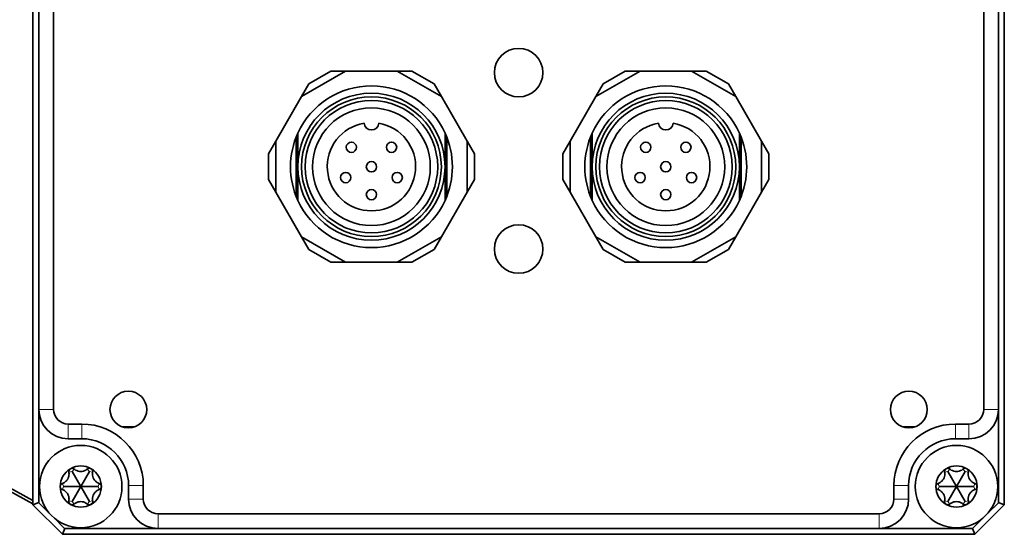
# Model space of a CAD drawing. Header units: millimetres. Extents: x 10 to 1178, y 10 to 830.
# Tile 18 of 33: x 942 to 1009, y 378 to 413. Entities that reach past the tile are written whole.
import ezdxf

# ---------------------------------------------------------------- set-up
doc = ezdxf.new("R2010")
doc.units = ezdxf.units.MM
doc.header["$LTSCALE"] = 2
doc.layers.add('Sichtbar (ISO)', color=7, linetype='Continuous', lineweight=35)
doc.layers.add('Sichtbar schmal (ISO)', color=7, linetype='Continuous', lineweight=18)

msp = doc.modelspace()

# ---------------------------------------------------------------- linework, layer by layer
at = {"layer": 'Sichtbar (ISO)'}
for p, q in [((942.93333158, 380.06333117), (942.93333158, 446.06333117)), ((1008.93333158, 446.06333117), (1008.93333158, 380.06333117)), ((943.33333158, 386.56333117), (943.33333158, 439.56333117)), ((944.33333158, 439.56333117), (944.33333158, 386.56333117)), ((1007.53333158, 386.56333117), (1007.53333158, 439.56333117)), ((1008.53333158, 439.56333117), (1008.53333158, 386.56333117)), ((964.18055483, 409.56333117), (961.18055483, 407.83128036)), ((961.68055483, 408.69730577), (963.18055483, 409.56333117)), ((963.18055483, 409.56333117), (964.18055483, 409.56333117)), ((967.68610833, 409.56333117), (964.18055483, 409.56333117)), ((967.68610833, 409.56333117), (968.68610833, 409.56333117)), ((970.68610833, 407.83128036), (967.68610833, 409.56333117)), ((968.68610833, 409.56333117), (970.18610833, 408.69730577)), ((984.18055483, 409.56333117), (981.18055483, 407.83128036)), ((981.68055483, 408.69730577), (983.18055483, 409.56333117)), ((983.18055483, 409.56333117), (984.18055483, 409.56333117)), ((987.68610833, 409.56333117), (984.18055483, 409.56333117)), ((987.68610833, 409.56333117), (988.68610833, 409.56333117)), ((990.68610833, 407.83128036), (987.68610833, 409.56333117)), ((988.68610833, 409.56333117), (990.18610833, 408.69730577)), ((961.18055483, 407.83128036), (961.68055483, 408.69730577)), ((970.18610833, 408.69730577), (970.68610833, 407.83128036)), ((981.18055483, 407.83128036), (981.68055483, 408.69730577)), ((990.18610833, 408.69730577), (990.68610833, 407.83128036)), ((961.18055483, 407.83128036), (959.42777809, 404.79538198)), ((972.43888508, 404.79538198), (970.68610833, 407.83128036)), ((981.18055483, 407.83128036), (979.42777809, 404.79538198)), ((992.43888508, 404.79538198), (990.68610833, 407.83128036)), ((958.92777809, 403.92935658), (959.42777809, 404.79538198)), ((959.42777809, 404.79538198), (959.42777809, 401.33128036)), ((960.80833158, 405.0594211), (960.80833158, 401.14492655)), ((960.93333158, 405.35461902), (960.93333158, 403.06333117)), ((970.93333158, 403.06333117), (970.93333158, 405.35461902)), ((971.05833158, 401.14492655), (971.05833158, 405.0594211)), ((972.43888508, 404.79538198), (972.93888508, 403.92935658)), ((972.43888508, 401.33128036), (972.43888508, 404.79538198)), ((978.92777809, 403.92935658), (979.42777809, 404.79538198)), ((979.42777809, 404.79538198), (979.42777809, 401.33128036)), ((980.80833158, 405.0594211), (980.80833158, 401.14492655)), ((980.93333158, 405.35461902), (980.93333158, 403.06333117)), ((990.93333158, 403.06333117), (990.93333158, 405.35461902)), ((991.05833158, 401.14492655), (991.05833158, 405.0594211)), ((992.43888508, 404.79538198), (992.93888508, 403.92935658)), ((992.43888508, 401.33128036), (992.43888508, 404.79538198)), ((958.92777809, 402.19730577), (958.92777809, 403.92935658)), ((972.93888508, 403.92935658), (972.93888508, 402.19730577)), ((978.92777809, 402.19730577), (978.92777809, 403.92935658)), ((992.93888508, 403.92935658), (992.93888508, 402.19730577)), ((960.93333158, 403.06333117), (960.93333158, 400.77204332)), ((970.93333158, 400.77204332), (970.93333158, 403.06333117)), ((980.93333158, 403.06333117), (980.93333158, 400.77204332)), ((990.93333158, 400.77204332), (990.93333158, 403.06333117)), ((959.42777809, 401.33128036), (958.92777809, 402.19730577)), ((972.93888508, 402.19730577), (972.43888508, 401.33128036)), ((979.42777809, 401.33128036), (978.92777809, 402.19730577)), ((992.93888508, 402.19730577), (992.43888508, 401.33128036)), ((959.42777809, 401.33128036), (961.18055483, 398.29538198)), ((970.68610833, 398.29538198), (972.43888508, 401.33128036)), ((979.42777809, 401.33128036), (981.18055483, 398.29538198)), ((990.68610833, 398.29538198), (992.43888508, 401.33128036)), ((961.68055483, 397.42935658), (961.18055483, 398.29538198)), ((961.18055483, 398.29538198), (964.18055483, 396.56333117)), ((967.68610833, 396.56333117), (970.68610833, 398.29538198)), ((970.68610833, 398.29538198), (970.18610833, 397.42935658)), ((981.68055483, 397.42935658), (981.18055483, 398.29538198)), ((981.18055483, 398.29538198), (984.18055483, 396.56333117)), ((987.68610833, 396.56333117), (990.68610833, 398.29538198)), ((990.68610833, 398.29538198), (990.18610833, 397.42935658)), ((963.18055483, 396.56333117), (961.68055483, 397.42935658)), ((970.18610833, 397.42935658), (968.68610833, 396.56333117)), ((983.18055483, 396.56333117), (981.68055483, 397.42935658)), ((990.18610833, 397.42935658), (988.68610833, 396.56333117)), ((964.18055483, 396.56333117), (963.18055483, 396.56333117)), ((964.18055483, 396.56333117), (967.68610833, 396.56333117)), ((968.68610833, 396.56333117), (967.68610833, 396.56333117)), ((984.18055483, 396.56333117), (983.18055483, 396.56333117)), ((984.18055483, 396.56333117), (987.68610833, 396.56333117)), ((988.68610833, 396.56333117), (987.68610833, 396.56333117)), ((943.33333158, 386.56333117), (943.33333158, 380.21333117)), ((1008.53333158, 380.21333117), (1008.53333158, 386.56333117)), ((945.33333158, 385.56333117), (946.25333158, 385.56333117)), ((949.01453646, 385.36333117), (949.81911812, 385.36333117)), ((1002.04754505, 385.36333117), (1002.85212671, 385.36333117)), ((1005.61333158, 385.56333117), (1006.53333158, 385.56333117)), ((946.25333158, 384.56333117), (945.33333158, 384.56333117)), ((1006.53333158, 384.56333117), (1005.61333158, 384.56333117)), ((946.18333158, 381.31333117), (945.59533158, 382.33177705)), ((946.18333158, 381.31333117), (946.77133158, 382.33177705)), ((1005.68333158, 381.31333117), (1005.09533158, 382.33177705)), ((1005.68333158, 381.31333117), (1006.27133158, 382.33177705)), ((949.43333158, 380.46333117), (949.43333158, 381.38333117)), ((950.43333158, 381.38333117), (950.43333158, 380.46333117)), ((1001.43333158, 380.46333117), (1001.43333158, 381.38333117)), ((1002.43333158, 381.38333117), (1002.43333158, 380.46333117)), ((946.18333158, 381.31333117), (945.00733158, 381.31333117)), ((945.59533158, 380.2948853), (946.18333158, 381.31333117)), ((946.18333158, 381.31333117), (946.77133158, 380.2948853)), ((946.18333158, 381.31333117), (947.35933158, 381.31333117)), ((1005.68333158, 381.31333117), (1004.50733158, 381.31333117)), ((1005.09533158, 380.2948853), (1005.68333158, 381.31333117)), ((1005.68333158, 381.31333117), (1006.85933158, 381.31333117)), ((1005.68333158, 381.31333117), (1006.27133158, 380.2948853)), ((943.33333158, 380.2290166), (942.93333158, 380.06333117)), ((944.93333158, 378.06333117), (942.93333158, 380.06333117)), ((943.33333158, 380.21333117), (944.06913748, 379.47752528)), ((1008.93333158, 380.06333117), (1006.93333158, 378.06333117)), ((1007.79752569, 379.47752528), (1008.53333158, 380.21333117)), ((1008.93333158, 380.06333117), (1008.53333158, 380.2290166)), ((951.43333158, 379.46333117), (1000.43333158, 379.46333117)), ((944.34752569, 379.19913706), (945.08333158, 378.46333117)), ((1006.78333158, 378.46333117), (1007.51913748, 379.19913706)), ((945.09901701, 378.46333117), (944.93333158, 378.06333117)), ((1006.93333158, 378.06333117), (944.93333158, 378.06333117)), ((945.08333158, 378.46333117), (951.43333158, 378.46333117)), ((1000.43333158, 378.46333117), (951.43333158, 378.46333117)), ((1000.43333158, 378.46333117), (1006.78333158, 378.46333117)), ((1006.76764616, 378.46333117), (1006.93333158, 378.06333117))]:
    msp.add_line(p, q, dxfattribs=at)
for centre, radius in [((975.93333158, 409.46333117), 1.65), ((965.93333158, 403.06333117), 5), ((965.93333158, 403.06333117), 4.75), ((965.93333158, 403.06333117), 4.5), ((985.93333158, 403.06333117), 5), ((985.93333158, 403.06333117), 4.75), ((985.93333158, 403.06333117), 4.5), ((965.93333158, 403.06333117), 4), ((985.93333158, 403.06333117), 4), ((964.56833158, 404.38333117), 0.35), ((967.29833158, 404.38333117), 0.35), ((984.56833158, 404.38333117), 0.35), ((987.29833158, 404.38333117), 0.35), ((965.93333158, 403.06333117), 0.35), ((985.93333158, 403.06333117), 0.35), ((964.18333158, 402.32333117), 0.35), ((967.68333158, 402.32333117), 0.35), ((984.18333158, 402.32333117), 0.35), ((987.68333158, 402.32333117), 0.35), ((965.93333158, 401.16333117), 0.35), ((985.93333158, 401.16333117), 0.35), ((975.93333158, 397.46333117), 1.65), ((949.41682729, 386.54682688), 1.25), ((1002.44983588, 386.54682688), 1.25), ((946.18333158, 381.31333117), 2.8), ((1005.68333158, 381.31333117), 2.8)]:
    msp.add_circle(centre, radius, dxfattribs=at)
for centre, radius, start, end in [((965.93333158, 403.06333117), 5.5, 24.6199773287, 155.3800226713), ((985.93333158, 403.06333117), 5.5, 24.6199773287, 155.3800226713), ((965.93333158, 403.06333117), 3, 99.5603836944, 80.4396163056), ((965.93333158, 406.06333117), 0.5, 184.7801918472, 355.2198081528), ((985.93333158, 403.06333117), 3, 99.5603836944, 80.4396163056), ((985.93333158, 406.06333117), 0.5, 184.7801918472, 355.2198081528), ((965.93333158, 403.06333117), 5.5, 155.3800226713, 204.6199773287), ((965.93333158, 403.06333117), 5.5, 335.3800226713, 24.6199773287), ((985.93333158, 403.06333117), 5.5, 155.3800226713, 204.6199773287), ((985.93333158, 403.06333117), 5.5, 335.3800226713, 24.6199773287), ((965.93333158, 403.46333117), 5.625, 204.3406467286, 207.2660444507), ((965.93333158, 403.06333117), 5.5, 204.6199773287, 335.3800226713), ((965.93333158, 403.46333117), 5.625, 332.7339555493, 335.6593532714), ((985.93333158, 403.46333117), 5.625, 204.3406467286, 207.2660444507), ((985.93333158, 403.06333117), 5.5, 204.6199773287, 335.3800226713), ((985.93333158, 403.46333117), 5.625, 332.7339555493, 335.6593532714), ((903.79071657, 310.36333117), 80.2, 60.7866832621, 90), ((903.79071657, 310.36333117), 80, 60.7065543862, 90), ((945.33333158, 386.56333117), 2, 180, 270), ((945.33333158, 386.56333117), 1, 180, 270), ((1006.53333158, 386.56333117), 1, 270, 0), ((1006.53333158, 386.56333117), 2, 270, 0), ((946.25333158, 381.38333117), 4.18, 0, 90), ((1005.61333158, 381.38333117), 4.18, 90, 180), ((946.25333158, 381.38333117), 3.18, 0, 90), ((1005.61333158, 381.38333117), 3.18, 90, 180), ((946.18333158, 381.31333117), 1.4, 60, 120), ((1005.68333158, 381.31333117), 1.4, 60, 120), ((946.18333158, 381.31333117), 1.4, 120, 180), ((946.18333158, 381.31333117), 1.4, 0, 60), ((1005.68333158, 381.31333117), 1.4, 120, 180), ((1005.68333158, 381.31333117), 1.4, 0, 60), ((946.18333158, 381.31333117), 1.4, 180, 240), ((946.18333158, 381.31333117), 1.4, 300, 0), ((1005.68333158, 381.31333117), 1.4, 180, 240), ((1005.68333158, 381.31333117), 1.4, 300, 0), ((946.18333158, 381.31333117), 1.4, 240, 300), ((951.43333158, 380.46333117), 2, 180, 270), ((951.43333158, 380.46333117), 1, 180, 270), ((1000.43333158, 380.46333117), 1, 270, 0), ((1000.43333158, 380.46333117), 2, 270, 0), ((1005.68333158, 381.31333117), 1.4, 240, 300)]:
    msp.add_arc(centre, radius, start, end, dxfattribs=at)
for points, knots in [([(945.37514643, 382.29061274), (945.38181774, 382.25435926), (945.38565569, 382.21787112), (945.38788744, 382.12601715), (945.38198639, 382.06339098), (945.35126342, 381.93986922), (945.32630211, 381.87891257), (945.26500899, 381.77274977), (945.22469963, 381.72065432), (945.13308814, 381.63228656), (945.08180281, 381.59586301), (945.00113906, 381.55186879), (944.96762043, 381.53694848), (944.93288834, 381.52459926)], [-0.410804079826, -0.410804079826, -0.410804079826, -0.410804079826, -0.399134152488, -0.399134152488, -0.380746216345, -0.380746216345, -0.362358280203, -0.362358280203, -0.343970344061, -0.343970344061, -0.325582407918, -0.325582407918, -0.31391248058, -0.31391248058, -0.31391248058, -0.31391248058]), ([(945.48333158, 382.52576674), (945.45498555, 382.50940115), (945.42923808, 382.4857575), (945.39147192, 382.43045972), (945.37944126, 382.39882021), (945.37013241, 382.34325058), (945.37040526, 382.31642506), (945.37514643, 382.29061274)], [0.04096857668, 0.04096857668, 0.04096857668, 0.04096857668, 0.05078793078, 0.05078793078, 0.060607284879, 0.060607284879, 0.068955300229, 0.068955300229, 0.068955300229, 0.068955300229]), ([(945.74107349, 382.50188083), (945.72108996, 382.51889296), (945.6979948, 382.53254202), (945.64521567, 382.55226514), (945.61179972, 382.55766603), (945.54502735, 382.55260847), (945.51167762, 382.54213233), (945.48333158, 382.52576674)], [0.01298185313, 0.01298185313, 0.01298185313, 0.01298185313, 0.02132986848, 0.02132986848, 0.03114922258, 0.03114922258, 0.04096857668, 0.04096857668, 0.04096857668, 0.04096857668]), ([(946.62558968, 382.50188083), (946.5975289, 382.47797657), (946.56784821, 382.45640874), (946.48941622, 382.408549), (946.43222984, 382.38234637), (946.30989537, 382.34719237), (946.24462471, 382.33833117), (946.12203846, 382.33833117), (946.0567678, 382.34719237), (945.93443333, 382.38234637), (945.87724695, 382.408549), (945.79881496, 382.45640874), (945.76913427, 382.47797657), (945.74107349, 382.50188083)], [-0.410804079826, -0.410804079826, -0.410804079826, -0.410804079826, -0.399134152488, -0.399134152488, -0.380746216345, -0.380746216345, -0.362358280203, -0.362358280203, -0.343970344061, -0.343970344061, -0.325582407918, -0.325582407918, -0.31391248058, -0.31391248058, -0.31391248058, -0.31391248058]), ([(946.88333158, 382.52576674), (946.85498555, 382.54213233), (946.82163582, 382.55260847), (946.75486345, 382.55766603), (946.7214475, 382.55226514), (946.66866837, 382.53254202), (946.64557321, 382.51889296), (946.62558968, 382.50188083)], [0.04096857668, 0.04096857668, 0.04096857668, 0.04096857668, 0.05078793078, 0.05078793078, 0.060607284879, 0.060607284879, 0.068955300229, 0.068955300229, 0.068955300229, 0.068955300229]), ([(946.99151673, 382.29061274), (946.99625791, 382.31642506), (946.99653076, 382.34325058), (946.98722191, 382.39882021), (946.97519125, 382.43045972), (946.93742508, 382.4857575), (946.91167762, 382.50940115), (946.88333158, 382.52576674)], [0.01298185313, 0.01298185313, 0.01298185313, 0.01298185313, 0.02132986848, 0.02132986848, 0.03114922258, 0.03114922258, 0.04096857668, 0.04096857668, 0.04096857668, 0.04096857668]), ([(947.43377483, 381.52459926), (947.39904274, 381.53694848), (947.36552411, 381.55186879), (947.28486036, 381.59586301), (947.23357503, 381.63228656), (947.14196354, 381.72065432), (947.10165418, 381.77274977), (947.04036106, 381.87891257), (947.01539975, 381.93986922), (946.98467678, 382.06339098), (946.97877573, 382.12601715), (946.98100748, 382.21787112), (946.98484543, 382.25435926), (946.99151673, 382.29061274)], [-0.410804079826, -0.410804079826, -0.410804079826, -0.410804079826, -0.399134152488, -0.399134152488, -0.380746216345, -0.380746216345, -0.362358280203, -0.362358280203, -0.343970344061, -0.343970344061, -0.325582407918, -0.325582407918, -0.31391248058, -0.31391248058, -0.31391248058, -0.31391248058]), ([(1004.87514643, 382.29061274), (1004.88181774, 382.25435926), (1004.88565569, 382.21787112), (1004.88788744, 382.12601715), (1004.88198639, 382.06339098), (1004.85126342, 381.93986922), (1004.82630211, 381.87891257), (1004.76500899, 381.77274977), (1004.72469963, 381.72065432), (1004.63308814, 381.63228656), (1004.58180281, 381.59586301), (1004.50113906, 381.55186879), (1004.46762043, 381.53694848), (1004.43288834, 381.52459926)], [-0.410804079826, -0.410804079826, -0.410804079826, -0.410804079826, -0.399134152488, -0.399134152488, -0.380746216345, -0.380746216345, -0.362358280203, -0.362358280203, -0.343970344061, -0.343970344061, -0.325582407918, -0.325582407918, -0.31391248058, -0.31391248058, -0.31391248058, -0.31391248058]), ([(1004.98333158, 382.52576674), (1004.95498555, 382.50940115), (1004.92923808, 382.4857575), (1004.89147192, 382.43045972), (1004.87944126, 382.39882021), (1004.87013241, 382.34325058), (1004.87040526, 382.31642506), (1004.87514643, 382.29061274)], [0.04096857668, 0.04096857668, 0.04096857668, 0.04096857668, 0.05078793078, 0.05078793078, 0.060607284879, 0.060607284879, 0.068955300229, 0.068955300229, 0.068955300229, 0.068955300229]), ([(1005.24107349, 382.50188083), (1005.22108996, 382.51889296), (1005.1979948, 382.53254202), (1005.14521567, 382.55226514), (1005.11179972, 382.55766603), (1005.04502735, 382.55260847), (1005.01167762, 382.54213233), (1004.98333158, 382.52576674)], [0.01298185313, 0.01298185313, 0.01298185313, 0.01298185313, 0.02132986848, 0.02132986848, 0.03114922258, 0.03114922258, 0.04096857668, 0.04096857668, 0.04096857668, 0.04096857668]), ([(1006.12558968, 382.50188083), (1006.0975289, 382.47797657), (1006.06784821, 382.45640874), (1005.98941622, 382.408549), (1005.93222984, 382.38234637), (1005.80989537, 382.34719237), (1005.74462471, 382.33833117), (1005.62203846, 382.33833117), (1005.5567678, 382.34719237), (1005.43443333, 382.38234637), (1005.37724695, 382.408549), (1005.29881496, 382.45640874), (1005.26913427, 382.47797657), (1005.24107349, 382.50188083)], [-0.410804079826, -0.410804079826, -0.410804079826, -0.410804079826, -0.399134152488, -0.399134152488, -0.380746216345, -0.380746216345, -0.362358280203, -0.362358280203, -0.343970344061, -0.343970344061, -0.325582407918, -0.325582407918, -0.31391248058, -0.31391248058, -0.31391248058, -0.31391248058]), ([(1006.38333158, 382.52576674), (1006.35498555, 382.54213233), (1006.32163582, 382.55260847), (1006.25486345, 382.55766603), (1006.2214475, 382.55226514), (1006.16866837, 382.53254202), (1006.14557321, 382.51889296), (1006.12558968, 382.50188083)], [0.04096857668, 0.04096857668, 0.04096857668, 0.04096857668, 0.05078793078, 0.05078793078, 0.060607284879, 0.060607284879, 0.068955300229, 0.068955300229, 0.068955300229, 0.068955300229]), ([(1006.49151673, 382.29061274), (1006.49625791, 382.31642506), (1006.49653076, 382.34325058), (1006.48722191, 382.39882021), (1006.47519125, 382.43045972), (1006.43742508, 382.4857575), (1006.41167762, 382.50940115), (1006.38333158, 382.52576674)], [0.01298185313, 0.01298185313, 0.01298185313, 0.01298185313, 0.02132986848, 0.02132986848, 0.03114922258, 0.03114922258, 0.04096857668, 0.04096857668, 0.04096857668, 0.04096857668]), ([(1006.93377483, 381.52459926), (1006.89904274, 381.53694848), (1006.86552411, 381.55186879), (1006.78486036, 381.59586301), (1006.73357503, 381.63228656), (1006.64196354, 381.72065432), (1006.60165418, 381.77274977), (1006.54036106, 381.87891257), (1006.51539975, 381.93986922), (1006.48467678, 382.06339098), (1006.47877573, 382.12601715), (1006.48100748, 382.21787112), (1006.48484543, 382.25435926), (1006.49151673, 382.29061274)], [-0.410804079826, -0.410804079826, -0.410804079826, -0.410804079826, -0.399134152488, -0.399134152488, -0.380746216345, -0.380746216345, -0.362358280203, -0.362358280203, -0.343970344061, -0.343970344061, -0.325582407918, -0.325582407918, -0.31391248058, -0.31391248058, -0.31391248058, -0.31391248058]), ([(944.93288834, 381.52459926), (944.90816364, 381.51579908), (944.88479562, 381.50262261), (944.84132534, 381.4667761), (944.81994005, 381.44053749), (944.79093385, 381.38018213), (944.78333158, 381.34606235), (944.78333158, 381.31333117)], [0.01298185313, 0.01298185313, 0.01298185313, 0.01298185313, 0.02132986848, 0.02132986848, 0.03114922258, 0.03114922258, 0.04096857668, 0.04096857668, 0.04096857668, 0.04096857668]), ([(947.58333158, 381.31333117), (947.58333158, 381.34606235), (947.57572932, 381.38018213), (947.54672312, 381.44053749), (947.52533783, 381.4667761), (947.48186755, 381.50262261), (947.45849953, 381.51579908), (947.43377483, 381.52459926)], [0.04096857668, 0.04096857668, 0.04096857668, 0.04096857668, 0.05078793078, 0.05078793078, 0.060607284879, 0.060607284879, 0.068955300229, 0.068955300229, 0.068955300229, 0.068955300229]), ([(1004.43288834, 381.52459926), (1004.40816364, 381.51579908), (1004.38479562, 381.50262261), (1004.34132534, 381.4667761), (1004.31994005, 381.44053749), (1004.29093385, 381.38018213), (1004.28333158, 381.34606235), (1004.28333158, 381.31333117)], [0.01298185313, 0.01298185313, 0.01298185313, 0.01298185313, 0.02132986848, 0.02132986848, 0.03114922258, 0.03114922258, 0.04096857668, 0.04096857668, 0.04096857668, 0.04096857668]), ([(1007.08333158, 381.31333117), (1007.08333158, 381.34606235), (1007.07572932, 381.38018213), (1007.04672312, 381.44053749), (1007.02533783, 381.4667761), (1006.98186755, 381.50262261), (1006.95849953, 381.51579908), (1006.93377483, 381.52459926)], [0.04096857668, 0.04096857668, 0.04096857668, 0.04096857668, 0.05078793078, 0.05078793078, 0.060607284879, 0.060607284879, 0.068955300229, 0.068955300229, 0.068955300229, 0.068955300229]), ([(944.78333158, 381.31333117), (944.78333158, 381.28059999), (944.79093385, 381.24648021), (944.81994005, 381.18612486), (944.84132534, 381.15988624), (944.88479562, 381.12403973), (944.90816364, 381.11086327), (944.93288834, 381.10206309)], [0.04096857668, 0.04096857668, 0.04096857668, 0.04096857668, 0.05078793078, 0.05078793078, 0.060607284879, 0.060607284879, 0.068955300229, 0.068955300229, 0.068955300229, 0.068955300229]), ([(944.93288834, 381.10206309), (944.96762043, 381.08971387), (945.00113906, 381.07479356), (945.08180281, 381.03079933), (945.13308814, 380.99437578), (945.22469963, 380.90600803), (945.26500899, 380.85391257), (945.32630211, 380.74774977), (945.35126342, 380.68679312), (945.38198639, 380.56327136), (945.38788744, 380.50064519), (945.38565569, 380.40879122), (945.38181774, 380.37230308), (945.37514643, 380.3360496)], [-0.410804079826, -0.410804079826, -0.410804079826, -0.410804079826, -0.399134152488, -0.399134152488, -0.380746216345, -0.380746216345, -0.362358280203, -0.362358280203, -0.343970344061, -0.343970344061, -0.325582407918, -0.325582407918, -0.31391248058, -0.31391248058, -0.31391248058, -0.31391248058]), ([(946.99151673, 380.3360496), (946.98484543, 380.37230308), (946.98100748, 380.40879122), (946.97877573, 380.50064519), (946.98467678, 380.56327136), (947.01539975, 380.68679312), (947.04036106, 380.74774977), (947.10165418, 380.85391257), (947.14196354, 380.90600803), (947.23357503, 380.99437578), (947.28486036, 381.03079933), (947.36552411, 381.07479356), (947.39904274, 381.08971387), (947.43377483, 381.10206309)], [-0.410804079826, -0.410804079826, -0.410804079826, -0.410804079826, -0.399134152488, -0.399134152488, -0.380746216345, -0.380746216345, -0.362358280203, -0.362358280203, -0.343970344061, -0.343970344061, -0.325582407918, -0.325582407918, -0.31391248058, -0.31391248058, -0.31391248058, -0.31391248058]), ([(947.43377483, 381.10206309), (947.45849953, 381.11086327), (947.48186755, 381.12403973), (947.52533783, 381.15988624), (947.54672312, 381.18612486), (947.57572932, 381.24648021), (947.58333158, 381.28059999), (947.58333158, 381.31333117)], [0.01298185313, 0.01298185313, 0.01298185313, 0.01298185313, 0.02132986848, 0.02132986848, 0.03114922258, 0.03114922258, 0.04096857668, 0.04096857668, 0.04096857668, 0.04096857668]), ([(1004.28333158, 381.31333117), (1004.28333158, 381.28059999), (1004.29093385, 381.24648021), (1004.31994005, 381.18612486), (1004.34132534, 381.15988624), (1004.38479562, 381.12403973), (1004.40816364, 381.11086327), (1004.43288834, 381.10206309)], [0.04096857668, 0.04096857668, 0.04096857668, 0.04096857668, 0.05078793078, 0.05078793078, 0.060607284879, 0.060607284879, 0.068955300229, 0.068955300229, 0.068955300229, 0.068955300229]), ([(1004.43288834, 381.10206309), (1004.46762043, 381.08971387), (1004.50113906, 381.07479356), (1004.58180281, 381.03079933), (1004.63308814, 380.99437578), (1004.72469963, 380.90600803), (1004.76500899, 380.85391257), (1004.82630211, 380.74774977), (1004.85126342, 380.68679312), (1004.88198639, 380.56327136), (1004.88788744, 380.50064519), (1004.88565569, 380.40879122), (1004.88181774, 380.37230308), (1004.87514643, 380.3360496)], [-0.410804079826, -0.410804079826, -0.410804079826, -0.410804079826, -0.399134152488, -0.399134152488, -0.380746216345, -0.380746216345, -0.362358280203, -0.362358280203, -0.343970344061, -0.343970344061, -0.325582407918, -0.325582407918, -0.31391248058, -0.31391248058, -0.31391248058, -0.31391248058]), ([(1006.49151673, 380.3360496), (1006.48484543, 380.37230308), (1006.48100748, 380.40879122), (1006.47877573, 380.50064519), (1006.48467678, 380.56327136), (1006.51539975, 380.68679312), (1006.54036106, 380.74774977), (1006.60165418, 380.85391257), (1006.64196354, 380.90600803), (1006.73357503, 380.99437578), (1006.78486036, 381.03079933), (1006.86552411, 381.07479356), (1006.89904274, 381.08971387), (1006.93377483, 381.10206309)], [-0.410804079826, -0.410804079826, -0.410804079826, -0.410804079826, -0.399134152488, -0.399134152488, -0.380746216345, -0.380746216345, -0.362358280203, -0.362358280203, -0.343970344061, -0.343970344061, -0.325582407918, -0.325582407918, -0.31391248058, -0.31391248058, -0.31391248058, -0.31391248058]), ([(1006.93377483, 381.10206309), (1006.95849953, 381.11086327), (1006.98186755, 381.12403973), (1007.02533783, 381.15988624), (1007.04672312, 381.18612486), (1007.07572932, 381.24648021), (1007.08333158, 381.28059999), (1007.08333158, 381.31333117)], [0.01298185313, 0.01298185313, 0.01298185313, 0.01298185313, 0.02132986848, 0.02132986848, 0.03114922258, 0.03114922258, 0.04096857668, 0.04096857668, 0.04096857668, 0.04096857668]), ([(945.37514643, 380.3360496), (945.37040526, 380.31023729), (945.37013241, 380.28341176), (945.37944126, 380.22784214), (945.39147192, 380.19620263), (945.42923808, 380.14090484), (945.45498555, 380.1172612), (945.48333158, 380.10089561)], [0.01298185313, 0.01298185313, 0.01298185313, 0.01298185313, 0.02132986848, 0.02132986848, 0.03114922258, 0.03114922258, 0.04096857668, 0.04096857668, 0.04096857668, 0.04096857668]), ([(945.48333158, 380.10089561), (945.51167762, 380.08453002), (945.54502735, 380.07405388), (945.61179972, 380.06899631), (945.64521567, 380.07439721), (945.6979948, 380.09412032), (945.72108996, 380.10776938), (945.74107349, 380.12478152)], [0.04096857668, 0.04096857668, 0.04096857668, 0.04096857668, 0.05078793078, 0.05078793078, 0.060607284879, 0.060607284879, 0.068955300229, 0.068955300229, 0.068955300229, 0.068955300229]), ([(945.74107349, 380.12478152), (945.76913427, 380.14868578), (945.79881496, 380.17025361), (945.87724695, 380.21811335), (945.93443333, 380.24431597), (946.0567678, 380.27946998), (946.12203846, 380.28833117), (946.24462471, 380.28833117), (946.30989537, 380.27946998), (946.43222984, 380.24431597), (946.48941622, 380.21811335), (946.56784821, 380.17025361), (946.5975289, 380.14868578), (946.62558968, 380.12478152)], [-0.410804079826, -0.410804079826, -0.410804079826, -0.410804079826, -0.399134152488, -0.399134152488, -0.380746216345, -0.380746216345, -0.362358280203, -0.362358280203, -0.343970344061, -0.343970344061, -0.325582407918, -0.325582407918, -0.31391248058, -0.31391248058, -0.31391248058, -0.31391248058]), ([(946.62558968, 380.12478152), (946.64557321, 380.10776938), (946.66866837, 380.09412032), (946.7214475, 380.07439721), (946.75486345, 380.06899631), (946.82163582, 380.07405388), (946.85498555, 380.08453002), (946.88333158, 380.10089561)], [0.01298185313, 0.01298185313, 0.01298185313, 0.01298185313, 0.02132986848, 0.02132986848, 0.03114922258, 0.03114922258, 0.04096857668, 0.04096857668, 0.04096857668, 0.04096857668]), ([(946.88333158, 380.10089561), (946.91167762, 380.1172612), (946.93742508, 380.14090484), (946.97519125, 380.19620263), (946.98722191, 380.22784214), (946.99653076, 380.28341176), (946.99625791, 380.31023729), (946.99151673, 380.3360496)], [0.04096857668, 0.04096857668, 0.04096857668, 0.04096857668, 0.05078793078, 0.05078793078, 0.060607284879, 0.060607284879, 0.068955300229, 0.068955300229, 0.068955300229, 0.068955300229]), ([(1004.87514643, 380.3360496), (1004.87040526, 380.31023729), (1004.87013241, 380.28341176), (1004.87944126, 380.22784214), (1004.89147192, 380.19620263), (1004.92923808, 380.14090484), (1004.95498555, 380.1172612), (1004.98333158, 380.10089561)], [0.01298185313, 0.01298185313, 0.01298185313, 0.01298185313, 0.02132986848, 0.02132986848, 0.03114922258, 0.03114922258, 0.04096857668, 0.04096857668, 0.04096857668, 0.04096857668]), ([(1004.98333158, 380.10089561), (1005.01167762, 380.08453002), (1005.04502735, 380.07405388), (1005.11179972, 380.06899631), (1005.14521567, 380.07439721), (1005.1979948, 380.09412032), (1005.22108996, 380.10776938), (1005.24107349, 380.12478152)], [0.04096857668, 0.04096857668, 0.04096857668, 0.04096857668, 0.05078793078, 0.05078793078, 0.060607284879, 0.060607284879, 0.068955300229, 0.068955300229, 0.068955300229, 0.068955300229]), ([(1005.24107349, 380.12478152), (1005.26913427, 380.14868578), (1005.29881496, 380.17025361), (1005.37724695, 380.21811335), (1005.43443333, 380.24431597), (1005.5567678, 380.27946998), (1005.62203846, 380.28833117), (1005.74462471, 380.28833117), (1005.80989537, 380.27946998), (1005.93222984, 380.24431597), (1005.98941622, 380.21811335), (1006.06784821, 380.17025361), (1006.0975289, 380.14868578), (1006.12558968, 380.12478152)], [-0.410804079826, -0.410804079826, -0.410804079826, -0.410804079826, -0.399134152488, -0.399134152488, -0.380746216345, -0.380746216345, -0.362358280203, -0.362358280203, -0.343970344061, -0.343970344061, -0.325582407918, -0.325582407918, -0.31391248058, -0.31391248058, -0.31391248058, -0.31391248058]), ([(1006.12558968, 380.12478152), (1006.14557321, 380.10776938), (1006.16866837, 380.09412032), (1006.2214475, 380.07439721), (1006.25486345, 380.06899631), (1006.32163582, 380.07405388), (1006.35498555, 380.08453002), (1006.38333158, 380.10089561)], [0.01298185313, 0.01298185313, 0.01298185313, 0.01298185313, 0.02132986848, 0.02132986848, 0.03114922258, 0.03114922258, 0.04096857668, 0.04096857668, 0.04096857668, 0.04096857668]), ([(1006.38333158, 380.10089561), (1006.41167762, 380.1172612), (1006.43742508, 380.14090484), (1006.47519125, 380.19620263), (1006.48722191, 380.22784214), (1006.49653076, 380.28341176), (1006.49625791, 380.31023729), (1006.49151673, 380.3360496)], [0.04096857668, 0.04096857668, 0.04096857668, 0.04096857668, 0.05078793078, 0.05078793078, 0.060607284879, 0.060607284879, 0.068955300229, 0.068955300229, 0.068955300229, 0.068955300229])]:
    msp.add_open_spline(points, degree=3, knots=knots, dxfattribs=at)
at = {"layer": 'Sichtbar schmal (ISO)'}
for p, q in [((944.33333158, 386.56333117), (943.33333158, 386.56333117)), ((1008.53333158, 386.56333117), (1007.53333158, 386.56333117)), ((945.33333158, 385.56333117), (945.33333158, 384.56333117)), ((946.25333158, 384.56333117), (946.25333158, 385.56333117)), ((1005.61333158, 384.56333117), (1005.61333158, 385.56333117)), ((1006.53333158, 384.56333117), (1006.53333158, 385.56333117)), ((945.59533158, 382.33177705), (945.37514643, 382.29061274)), ((945.59533158, 382.33177705), (945.74107349, 382.50188083)), ((946.77133158, 382.33177705), (946.62558968, 382.50188083)), ((946.77133158, 382.33177705), (946.99151673, 382.29061274)), ((1005.09533158, 382.33177705), (1004.87514643, 382.29061274)), ((1005.09533158, 382.33177705), (1005.24107349, 382.50188083)), ((1006.27133158, 382.33177705), (1006.12558968, 382.50188083)), ((1006.27133158, 382.33177705), (1006.49151673, 382.29061274)), ((945.00733158, 381.31333117), (944.93288834, 381.52459926)), ((947.35933158, 381.31333117), (947.43377483, 381.52459926)), ((949.43333158, 381.38333117), (950.43333158, 381.38333117)), ((1002.43333158, 381.38333117), (1001.43333158, 381.38333117)), ((1004.50733158, 381.31333117), (1004.43288834, 381.52459926)), ((1006.85933158, 381.31333117), (1006.93377483, 381.52459926)), ((945.00733158, 381.31333117), (944.93288834, 381.10206309)), ((947.35933158, 381.31333117), (947.43377483, 381.10206309)), ((1004.50733158, 381.31333117), (1004.43288834, 381.10206309)), ((1006.85933158, 381.31333117), (1006.93377483, 381.10206309)), ((945.59533158, 380.2948853), (945.37514643, 380.3360496)), ((945.59533158, 380.2948853), (945.74107349, 380.12478152)), ((946.77133158, 380.2948853), (946.62558968, 380.12478152)), ((946.77133158, 380.2948853), (946.99151673, 380.3360496)), ((949.43333158, 380.46333117), (950.43333158, 380.46333117)), ((1002.43333158, 380.46333117), (1001.43333158, 380.46333117)), ((1005.09533158, 380.2948853), (1004.87514643, 380.3360496)), ((1005.09533158, 380.2948853), (1005.24107349, 380.12478152)), ((1006.27133158, 380.2948853), (1006.12558968, 380.12478152)), ((1006.27133158, 380.2948853), (1006.49151673, 380.3360496)), ((951.43333158, 378.46333117), (951.43333158, 379.46333117)), ((1000.43333158, 378.46333117), (1000.43333158, 379.46333117))]:
    msp.add_line(p, q, dxfattribs=at)

doc.saveas('drawing.dxf')
